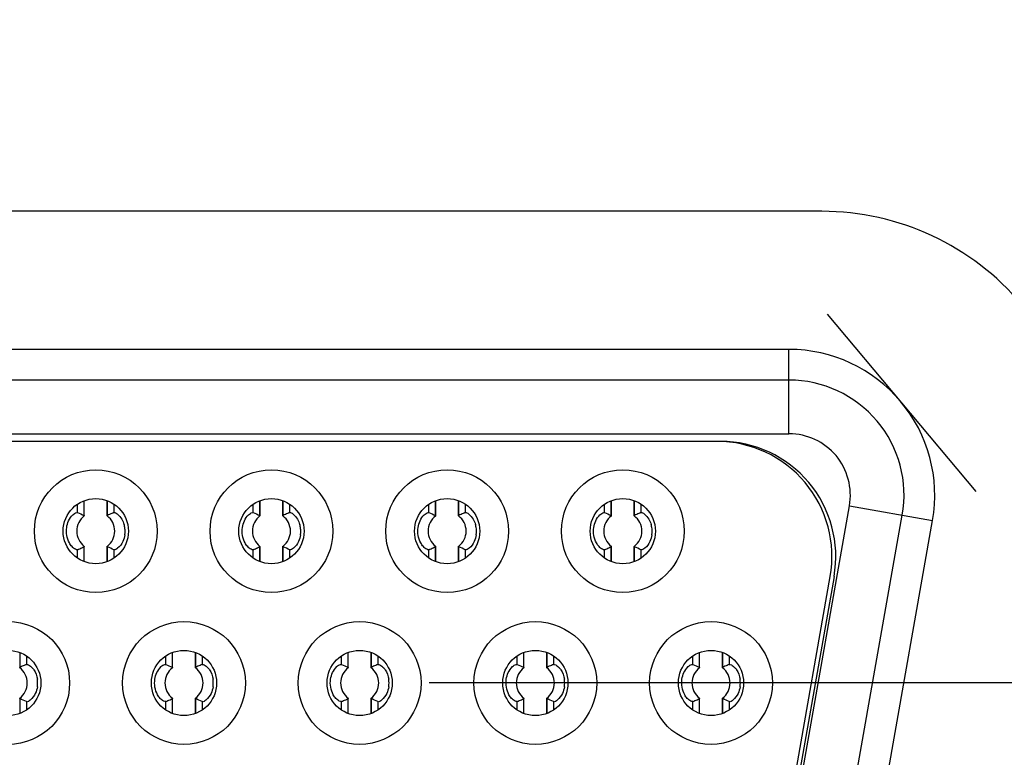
# Model space of a CAD drawing. Header units: millimetres. Extents: x 0 to 3360, y 0 to 2376.
# Tile 119 of 144: x 1676 to 1688, y 1867 to 1877. Entities that reach past the tile are written whole.
import ezdxf

# ---------------------------------------------------------------- set-up
doc = ezdxf.new("R2010")
doc.units = ezdxf.units.MM
doc.header["$LTSCALE"] = 184.8
doc.linetypes.add('CENTER', pattern=[0.6, 0.375, -0.075, 0.075, -0.075])
doc.layers.get('0').update_dxf_attribs({"linetype": 'CONTINUOUS'})
for name, color, linetype in [('AXIS', 7, 'CONTINUOUS'), ('DRIV_DIM', 7, 'CONTINUOUS'), ('ROUND', 7, 'CONTINUOUS')]:
    doc.layers.add(name, color=color, linetype=linetype)
doc.styles.get("Standard").update_dxf_attribs({"font": 'txt', "width": 0.8})
doc.dimstyles.new('DIMSTYLE_18', dxfattribs={"dimtxt": 19, "dimasz": 9, "dimexe": 2, "dimexo": 1.5, "dimgap": 4.75, "dimtad": 1, "dimdec": 3, "dimdsep": 46, "dimtxsty": 'STANDARD', "dimblk": 'OPEN', "dimblk1": 'OPEN', "dimblk2": 'OPEN', "dimcen": 0.09, "dimadec": 3, "dimazin": 2, "dimtp": 0.8, "dimtm": 0.8, "dimtfac": 1, "dimtdec": 3, "dimtofl": 0, "dimtmove": 0, "dimatfit": 3, "dimldrblk": 'OPEN', "dimfxl": 1, "dimtolj": 1, "dimarcsym": 0})
doc.dimstyles.new('DIMSTYLE_2', dxfattribs={"dimtxt": 19, "dimasz": 9, "dimexe": 2, "dimexo": 1.5, "dimgap": 4.75, "dimtad": 1, "dimdec": 3, "dimdsep": 46, "dimtxsty": 'STANDARD', "dimblk": 'OPEN', "dimblk1": 'OPEN', "dimblk2": 'OPEN', "dimcen": 0.09, "dimadec": 3, "dimazin": 2, "dimtp": 0.5, "dimtm": 0.5, "dimtfac": 1, "dimtdec": 3, "dimtofl": 0, "dimtmove": 0, "dimatfit": 3, "dimldrblk": 'OPEN', "dimfxl": 1, "dimtolj": 1, "dimarcsym": 0})

# ---------------------------------------------------------------- blocks, each defined once
blk = doc.blocks.new('_OPEN')
at = {"color": 0, "linetype": 'BYBLOCK'}
for p, q in [((0, 0), (-1, 0.3333)), ((-1, -0.3333), (0, 0)), ((-1, 0), (0, 0))]:
    blk.add_line(p, q, dxfattribs=at)
blk = doc.blocks.new('*D59')
at = {"layer": 'DRIV_DIM', "color": 2, "linetype": 'CONTINUOUS'}
for p, q in [((1429.993, 1869.648), (1429.993, 2185.536)), ((2324.993, 1918.648), (2324.993, 2185.536)), ((1429.993, 2183.536), (1877.493, 2183.536)), ((2324.993, 2183.536), (1877.493, 2183.536))]:
    blk.add_line(p, q, dxfattribs=at)
at = {"layer": 'DRIV_DIM', "color": 2, "linetype": 'CONTINUOUS', "xscale": 9, "yscale": 9, "zscale": 9, "rotation": 180}
blk.add_blockref('_OPEN', (1429.993, 2183.536), dxfattribs=at)
at = {"layer": 'DRIV_DIM', "color": 2, "linetype": 'CONTINUOUS', "xscale": 9, "yscale": 9, "zscale": 9}
blk.add_blockref('_OPEN', (2324.993, 2183.536), dxfattribs=at)
blk = doc.blocks.new('*D60')
at = {"layer": 'DRIV_DIM', "color": 2, "linetype": 'CONTINUOUS'}
for p, q in [((1686.362, 1960.148), (1323.444, 1960.148)), ((1325.444, 1960.148), (1325.444, 1868.148)), ((1325.444, 1776.148), (1325.444, 1868.148)), ((1686.362, 1776.148), (1323.444, 1776.148))]:
    blk.add_line(p, q, dxfattribs=at)
at = {"layer": 'DRIV_DIM', "color": 2, "linetype": 'CONTINUOUS', "xscale": 9, "yscale": 9, "zscale": 9}
for p, rotation in [((1325.444, 1960.148), 90), ((1325.444, 1776.148), 270)]:
    blk.add_blockref('_OPEN', p, dxfattribs=dict(at, rotation=rotation))

msp = doc.modelspace()

# ---------------------------------------------------------------- linework, layer by layer
at = {"color": 7, "linetype": 'CONTINUOUS', "true_color": 0xffa9ff}
for p, q in [((1688.10285, 1870.64689), (1686.16516, 1872.95614)), ((1685.66336, 1872.49829), (1650.28336, 1872.49829)), ((1686.67049, 1865.36836), (1687.53449, 1870.26836))]:
    msp.add_line(p, q, dxfattribs=at)
at = {"color": 9, "linetype": 'CONTINUOUS'}
for p, q in [((1685.66336, 1871.39829), (1685.66336, 1872.49829)), ((1650.28336, 1871.39829), (1685.66336, 1871.39829)), ((1676.7811, 1870.33234), (1676.7811, 1870.52162)), ((1679.0711, 1870.33234), (1679.0711, 1870.52162)), ((1681.3611, 1870.33234), (1681.3611, 1870.52162)), ((1683.6511, 1870.33234), (1683.6511, 1870.52162)), ((1676.39024, 1870.37037), (1676.39024, 1870.47966)), ((1676.86447, 1870.47406), (1676.86447, 1870.37037)), ((1678.68024, 1870.37037), (1678.68024, 1870.47966)), ((1679.15447, 1870.47406), (1679.15447, 1870.37037)), ((1680.97024, 1870.37037), (1680.97024, 1870.47966)), ((1681.44447, 1870.47406), (1681.44447, 1870.37037)), ((1683.26024, 1870.37037), (1683.26024, 1870.47966)), ((1683.73447, 1870.47406), (1683.73447, 1870.37037)), ((1685.5872, 1865.55937), (1686.4512, 1870.45937)), ((1686.4512, 1870.45937), (1687.53449, 1870.26836)), ((1676.39024, 1869.78252), (1676.39024, 1869.88621)), ((1676.86447, 1869.88622), (1676.86447, 1869.77693)), ((1678.68024, 1869.78252), (1678.68024, 1869.88621)), ((1679.15447, 1869.88622), (1679.15447, 1869.77693)), ((1680.97024, 1869.78252), (1680.97024, 1869.88621)), ((1681.44447, 1869.88622), (1681.44447, 1869.77693)), ((1683.26024, 1869.78252), (1683.26024, 1869.88621)), ((1683.73447, 1869.88622), (1683.73447, 1869.77693)), ((1675.6411, 1868.35234), (1675.6411, 1868.54162)), ((1675.72447, 1868.49406), (1675.72447, 1868.39037)), ((1677.54024, 1868.39037), (1677.54024, 1868.49966)), ((1677.9311, 1868.35234), (1677.9311, 1868.54162)), ((1678.01447, 1868.49406), (1678.01447, 1868.39037)), ((1679.83024, 1868.39037), (1679.83024, 1868.49966)), ((1680.2211, 1868.35234), (1680.2211, 1868.54162)), ((1680.30447, 1868.49406), (1680.30447, 1868.39037)), ((1682.12024, 1868.39037), (1682.12024, 1868.49966)), ((1682.5111, 1868.35234), (1682.5111, 1868.54162)), ((1682.59447, 1868.49406), (1682.59447, 1868.39037)), ((1684.41024, 1868.39037), (1684.41024, 1868.49966)), ((1684.8011, 1868.35234), (1684.8011, 1868.54162)), ((1684.88447, 1868.49406), (1684.88447, 1868.39037)), ((1675.72447, 1867.90622), (1675.72447, 1867.79693)), ((1677.54024, 1867.80252), (1677.54024, 1867.90622)), ((1678.01447, 1867.90622), (1678.01447, 1867.79693)), ((1679.83024, 1867.80252), (1679.83024, 1867.90622)), ((1680.30447, 1867.90622), (1680.30447, 1867.79693)), ((1682.12024, 1867.80252), (1682.12024, 1867.90622)), ((1682.59447, 1867.90622), (1682.59447, 1867.79693)), ((1684.41024, 1867.80252), (1684.41024, 1867.90622)), ((1684.88447, 1867.90622), (1684.88447, 1867.79693))]:
    msp.add_line(p, q, dxfattribs=at)
at = {"color": 7, "linetype": 'CONTINUOUS'}
for p, q in [((1685.66336, 1872.09829), (1650.28336, 1872.09829)), ((1684.72336, 1871.29829), (1651.22336, 1871.29829)), ((1676.47331, 1870.51843), (1676.47331, 1870.33249)), ((1676.47875, 1870.32915), (1676.47875, 1870.5208)), ((1676.77596, 1870.32915), (1676.77596, 1870.52294)), ((1678.76331, 1870.51843), (1678.76331, 1870.33249)), ((1678.76875, 1870.32915), (1678.76875, 1870.5208)), ((1679.06596, 1870.32915), (1679.06596, 1870.52294)), ((1681.05331, 1870.51843), (1681.05331, 1870.33249)), ((1681.05875, 1870.32915), (1681.05875, 1870.5208)), ((1681.35596, 1870.32915), (1681.35596, 1870.52294)), ((1683.34331, 1870.51843), (1683.34331, 1870.33249)), ((1683.34875, 1870.32915), (1683.34875, 1870.5208)), ((1683.64596, 1870.32915), (1683.64596, 1870.52294)), ((1676.37884, 1870.37094), (1676.39024, 1870.37036)), ((1678.66884, 1870.37094), (1678.68024, 1870.37036)), ((1680.95884, 1870.37094), (1680.97024, 1870.37036)), ((1683.24884, 1870.37094), (1683.26024, 1870.37036)), ((1686.27657, 1865.43782), (1687.14057, 1870.33782)), ((1676.47331, 1869.92409), (1676.47331, 1869.73504)), ((1676.47875, 1869.73365), (1676.47875, 1869.92744)), ((1676.77596, 1869.73578), (1676.77596, 1869.92744)), ((1676.78141, 1869.73816), (1676.78141, 1869.92409)), ((1678.76331, 1869.92409), (1678.76331, 1869.73504)), ((1678.76875, 1869.73365), (1678.76875, 1869.92744)), ((1679.06596, 1869.73578), (1679.06596, 1869.92744)), ((1679.07141, 1869.73816), (1679.07141, 1869.92409)), ((1681.05331, 1869.92409), (1681.05331, 1869.73504)), ((1681.05875, 1869.73365), (1681.05875, 1869.92744)), ((1681.35596, 1869.73578), (1681.35596, 1869.92744)), ((1681.36141, 1869.73816), (1681.36141, 1869.92409)), ((1683.34331, 1869.92409), (1683.34331, 1869.73504)), ((1683.34875, 1869.73365), (1683.34875, 1869.92744)), ((1683.64596, 1869.73578), (1683.64596, 1869.92744)), ((1683.65141, 1869.73816), (1683.65141, 1869.92409)), ((1685.61869, 1866.23782), (1686.20057, 1869.53782)), ((1686.25057, 1869.53782), (1685.66869, 1866.23782)), ((1677.62331, 1868.53843), (1677.62331, 1868.35249)), ((1677.62875, 1868.34915), (1677.62875, 1868.5408)), ((1677.92596, 1868.34915), (1677.92596, 1868.54294)), ((1679.91331, 1868.53843), (1679.91331, 1868.35249)), ((1679.91875, 1868.34915), (1679.91875, 1868.5408)), ((1680.21596, 1868.34915), (1680.21596, 1868.54294)), ((1682.20331, 1868.53843), (1682.20331, 1868.35249)), ((1682.20875, 1868.34915), (1682.20875, 1868.5408)), ((1682.50596, 1868.34915), (1682.50596, 1868.54294)), ((1684.49331, 1868.53843), (1684.49331, 1868.35249)), ((1684.49875, 1868.34915), (1684.49875, 1868.5408)), ((1684.79596, 1868.34915), (1684.79596, 1868.54294)), ((1677.52884, 1868.39094), (1677.54024, 1868.39037)), ((1679.81884, 1868.39094), (1679.83024, 1868.39037)), ((1682.10884, 1868.39094), (1682.12024, 1868.39037)), ((1684.39884, 1868.39094), (1684.41024, 1868.39037)), ((1675.64141, 1867.75816), (1675.64141, 1867.94409)), ((1677.62331, 1867.94409), (1677.62331, 1867.75504)), ((1677.62875, 1867.75365), (1677.62875, 1867.94744)), ((1677.92596, 1867.75578), (1677.92596, 1867.94744)), ((1677.93141, 1867.75816), (1677.93141, 1867.94409)), ((1679.91331, 1867.94409), (1679.91331, 1867.75504)), ((1679.91875, 1867.75365), (1679.91875, 1867.94744)), ((1680.21596, 1867.75578), (1680.21596, 1867.94744)), ((1680.22141, 1867.75816), (1680.22141, 1867.94409)), ((1682.20331, 1867.94409), (1682.20331, 1867.75504)), ((1682.20875, 1867.75365), (1682.20875, 1867.94744)), ((1682.50596, 1867.75578), (1682.50596, 1867.94744)), ((1682.51141, 1867.75816), (1682.51141, 1867.94409)), ((1684.49331, 1867.94409), (1684.49331, 1867.75504)), ((1684.49875, 1867.75365), (1684.49875, 1867.94744)), ((1684.79596, 1867.75578), (1684.79596, 1867.94744)), ((1684.80141, 1867.75816), (1684.80141, 1867.94409))]:
    msp.add_line(p, q, dxfattribs=at)
for centre, radius in [((1676.62736, 1870.12829), 0.8), ((1678.91736, 1870.12829), 0.8), ((1681.20736, 1870.12829), 0.8), ((1683.49736, 1870.12829), 0.8), ((1676.62736, 1870.12829), 0.425), ((1678.91736, 1870.12829), 0.425), ((1681.20736, 1870.12829), 0.425), ((1683.49736, 1870.12829), 0.425), ((1675.48736, 1868.14829), 0.8), ((1677.77736, 1868.14829), 0.8), ((1680.06736, 1868.14829), 0.8), ((1682.35736, 1868.14829), 0.8), ((1684.64736, 1868.14829), 0.8), ((1675.48736, 1868.14829), 0.425), ((1677.77736, 1868.14829), 0.425), ((1680.06736, 1868.14829), 0.425), ((1682.35736, 1868.14829), 0.425), ((1684.64736, 1868.14829), 0.425)]:
    msp.add_circle(centre, radius, dxfattribs=at)
at = {"color": 9, "linetype": 'CONTINUOUS'}
for radius in [1.9, 0.8]:
    msp.add_arc((1685.66336, 1870.59829), radius, 350, 90, dxfattribs=at)
at = {"color": 7, "linetype": 'CONTINUOUS'}
for centre, radius, start, end in [((1685.66336, 1870.59829), 1.5, 350, 90), ((1684.72336, 1869.79829), 1.5, 350, 90), ((1684.77336, 1869.79829), 1.5, 350, 90), ((1676.62736, 1870.12829), 0.24831, 126.89961, 233.10039), ((1676.62736, 1870.12829), 0.24831, 306.899851, 53.10039), ((1677.33998, 1869.20845), 1.25518, 115.031511, 116.439792), ((1677.41691, 1869.04942), 1.43183, 113.906314, 115.128346), ((1677.48787, 1868.8829), 1.61282, 112.738443, 113.813384), ((1678.91736, 1870.12829), 0.24831, 126.89961, 233.10039), ((1678.91736, 1870.12829), 0.24831, 306.899851, 53.10039), ((1679.62998, 1869.20845), 1.25518, 115.031511, 116.439792), ((1679.70691, 1869.04942), 1.43183, 113.906314, 115.128346), ((1679.77787, 1868.8829), 1.61282, 112.738443, 113.813384), ((1681.20736, 1870.12829), 0.24831, 126.89961, 233.10039), ((1681.20736, 1870.12829), 0.24831, 306.899851, 53.10039), ((1681.91998, 1869.20845), 1.25518, 115.031511, 116.439792), ((1681.99691, 1869.04942), 1.43183, 113.906314, 115.128346), ((1682.06787, 1868.8829), 1.61282, 112.738443, 113.813384), ((1683.49736, 1870.12829), 0.24831, 126.89961, 233.10039), ((1683.49736, 1870.12829), 0.24831, 306.899851, 53.10039), ((1684.20998, 1869.20845), 1.25518, 115.031511, 116.439792), ((1684.28691, 1869.04942), 1.43183, 113.906314, 115.128346), ((1684.35787, 1868.8829), 1.61282, 112.738443, 113.813384), ((1676.72493, 1870.13185), 0.28459, 11.868105, 16.883821), ((1676.7079, 1870.12826), 0.30199, 0.005242, 11.86957), ((1679.01493, 1870.13185), 0.28459, 11.868105, 16.883821), ((1678.9979, 1870.12826), 0.30199, 0.005242, 11.86957), ((1681.30493, 1870.13185), 0.28459, 11.868105, 16.883821), ((1681.2879, 1870.12826), 0.30199, 0.005242, 11.86957), ((1683.59493, 1870.13185), 0.28459, 11.868105, 16.883821), ((1683.5779, 1870.12826), 0.30199, 0.005242, 11.86957), ((1676.68136, 1870.12827), 0.32853, 351.458593, 0.003894), ((1678.97136, 1870.12827), 0.32853, 351.458593, 0.003894), ((1681.26136, 1870.12827), 0.32853, 351.458593, 0.003894), ((1683.55136, 1870.12827), 0.32853, 351.458593, 0.003894), ((1675.76766, 1871.37172), 1.61069, 292.738778, 293.811625), ((1675.83458, 1871.21423), 1.4396, 293.905432, 295.116852), ((1675.92203, 1871.03295), 1.23834, 295.013741, 296.43465), ((1678.05766, 1871.37172), 1.61069, 292.738778, 293.811625), ((1678.12458, 1871.21423), 1.4396, 293.905432, 295.116852), ((1678.21203, 1871.03295), 1.23834, 295.013741, 296.43465), ((1680.34766, 1871.37172), 1.61069, 292.738778, 293.811625), ((1680.41458, 1871.21423), 1.4396, 293.905432, 295.116852), ((1680.50203, 1871.03295), 1.23834, 295.013741, 296.43465), ((1682.63766, 1871.37172), 1.61069, 292.738778, 293.811625), ((1682.70458, 1871.21423), 1.4396, 293.905432, 295.116852), ((1682.79203, 1871.03295), 1.23834, 295.013741, 296.43465), ((1675.48736, 1868.14829), 0.24831, 306.899797, 53.10039), ((1676.20053, 1867.22735), 1.2564, 115.032987, 116.439906), ((1676.27689, 1867.06953), 1.43172, 113.907056, 115.129189), ((1676.34729, 1866.9043), 1.6113, 112.738724, 113.814683), ((1677.77736, 1868.14829), 0.24831, 126.89961, 233.10039), ((1677.77736, 1868.14829), 0.24831, 306.899797, 53.10039), ((1678.49053, 1867.22735), 1.2564, 115.032987, 116.439906), ((1678.56689, 1867.06953), 1.43172, 113.907056, 115.129189), ((1678.63729, 1866.9043), 1.6113, 112.738724, 113.814683), ((1680.06736, 1868.14829), 0.24831, 126.89961, 233.10039), ((1680.06736, 1868.14829), 0.24831, 306.899797, 53.10039), ((1680.78053, 1867.22735), 1.2564, 115.032987, 116.439906), ((1680.85689, 1867.06953), 1.43172, 113.907056, 115.129189), ((1680.92729, 1866.9043), 1.6113, 112.738724, 113.814683), ((1682.35736, 1868.14829), 0.24831, 126.89961, 233.10039), ((1682.35736, 1868.14829), 0.24831, 306.899797, 53.10039), ((1683.07053, 1867.22735), 1.2564, 115.032987, 116.439906), ((1683.14689, 1867.06953), 1.43172, 113.907056, 115.129189), ((1683.21729, 1866.9043), 1.6113, 112.738724, 113.814683), ((1684.64736, 1868.14829), 0.24831, 126.89961, 233.10039), ((1684.64736, 1868.14829), 0.24831, 306.899797, 53.10039), ((1685.36053, 1867.22735), 1.2564, 115.032987, 116.439906), ((1685.43689, 1867.06953), 1.43172, 113.907056, 115.129189), ((1685.50729, 1866.9043), 1.6113, 112.738724, 113.814683), ((1675.5415, 1868.1483), 0.32839, 351.446823, 8.598672), ((1677.8315, 1868.1483), 0.32839, 351.446823, 8.598672), ((1680.1215, 1868.1483), 0.32839, 351.446823, 8.598672), ((1682.4115, 1868.1483), 0.32839, 351.446823, 8.598672), ((1684.7015, 1868.1483), 0.32839, 351.446823, 8.598672), ((1676.91788, 1869.3912), 1.61013, 292.738816, 293.812505), ((1676.98526, 1869.23273), 1.43795, 293.905758, 295.119099), ((1677.07134, 1869.05431), 1.23986, 295.017289, 296.435269), ((1679.20798, 1869.39096), 1.60987, 292.738801, 293.812206), ((1679.27473, 1869.23389), 1.43922, 293.905703, 295.117444), ((1679.36162, 1869.05377), 1.23926, 295.01482, 296.434684), ((1681.49798, 1869.39096), 1.60987, 292.738801, 293.812206), ((1681.56473, 1869.23389), 1.43922, 293.905703, 295.117444), ((1681.65162, 1869.05377), 1.23926, 295.01482, 296.434684), ((1683.78788, 1869.3912), 1.61013, 292.738816, 293.812505), ((1683.85526, 1869.23273), 1.43795, 293.905758, 295.119099), ((1683.94134, 1869.05431), 1.23986, 295.017289, 296.435269)]:
    msp.add_arc(centre, radius, start, end, dxfattribs=at)
for points in [[(1676.2485, 1870.1773), (1676.25297, 1870.20689), (1676.26163, 1870.2362), (1676.27433, 1870.2633)], [(1676.39024, 1870.37037), (1676.4183, 1870.35857), (1676.44607, 1870.34606), (1676.47331, 1870.33249)], [(1676.96567, 1870.28377), (1676.97907, 1870.26222), (1676.98987, 1870.23878), (1676.99725, 1870.2145)], [(1678.5385, 1870.1773), (1678.54297, 1870.20689), (1678.55163, 1870.2362), (1678.56433, 1870.2633)], [(1678.68024, 1870.37037), (1678.7083, 1870.35857), (1678.73607, 1870.34606), (1678.76331, 1870.33249)], [(1679.25567, 1870.28377), (1679.26907, 1870.26222), (1679.27987, 1870.23878), (1679.28725, 1870.2145)], [(1680.8285, 1870.1773), (1680.83297, 1870.20689), (1680.84163, 1870.2362), (1680.85433, 1870.2633)], [(1680.97024, 1870.37037), (1680.9983, 1870.35857), (1681.02607, 1870.34606), (1681.05331, 1870.33249)], [(1681.54567, 1870.28377), (1681.55907, 1870.26222), (1681.56987, 1870.23878), (1681.57725, 1870.2145)], [(1683.1185, 1870.1773), (1683.12297, 1870.20689), (1683.13163, 1870.2362), (1683.14433, 1870.2633)], [(1683.26024, 1870.37037), (1683.2883, 1870.35857), (1683.31607, 1870.34606), (1683.34331, 1870.33249)], [(1683.83567, 1870.28377), (1683.84907, 1870.26222), (1683.85987, 1870.23878), (1683.86725, 1870.2145)], [(1677.00625, 1870.07948), (1677.00172, 1870.04938), (1676.99286, 1870.01958), (1676.97982, 1869.99208)], [(1679.29625, 1870.07948), (1679.29172, 1870.04938), (1679.28286, 1870.01958), (1679.26982, 1869.99208)], [(1681.58625, 1870.07948), (1681.58172, 1870.04938), (1681.57286, 1870.01958), (1681.55982, 1869.99208)], [(1683.87625, 1870.07948), (1683.87172, 1870.04938), (1683.86286, 1870.01958), (1683.84982, 1869.99208)], [(1676.86447, 1869.88622), (1676.83642, 1869.89801), (1676.80864, 1869.91052), (1676.78141, 1869.92409)], [(1679.15447, 1869.88622), (1679.12642, 1869.89801), (1679.09864, 1869.91052), (1679.07141, 1869.92409)], [(1681.44447, 1869.88622), (1681.41642, 1869.89801), (1681.38864, 1869.91052), (1681.36141, 1869.92409)], [(1683.73447, 1869.88622), (1683.70642, 1869.89801), (1683.67864, 1869.91052), (1683.65141, 1869.92409)], [(1677.54024, 1868.39037), (1677.5683, 1868.37858), (1677.59607, 1868.36606), (1677.62331, 1868.35249)], [(1679.83024, 1868.39037), (1679.8583, 1868.37858), (1679.88607, 1868.36606), (1679.91331, 1868.35249)], [(1682.12024, 1868.39037), (1682.1483, 1868.37858), (1682.17607, 1868.36606), (1682.20331, 1868.35249)], [(1684.41024, 1868.39037), (1684.4383, 1868.37858), (1684.46607, 1868.36606), (1684.49331, 1868.35249)], [(1677.3985, 1868.19731), (1677.40298, 1868.22691), (1677.41163, 1868.25621), (1677.42434, 1868.28331)], [(1679.6885, 1868.19731), (1679.69298, 1868.22691), (1679.70163, 1868.25621), (1679.71434, 1868.28331)], [(1681.9785, 1868.19731), (1681.98298, 1868.22691), (1681.99163, 1868.25621), (1682.00434, 1868.28331)], [(1684.2685, 1868.19731), (1684.27298, 1868.22691), (1684.28163, 1868.25621), (1684.29434, 1868.28331)], [(1675.86624, 1868.09944), (1675.8617, 1868.06931), (1675.85282, 1868.03948), (1675.83976, 1868.01195)], [(1678.15624, 1868.09944), (1678.1517, 1868.06931), (1678.14282, 1868.03948), (1678.12976, 1868.01195)], [(1680.44624, 1868.09944), (1680.4417, 1868.06931), (1680.43282, 1868.03948), (1680.41976, 1868.01195)], [(1682.73624, 1868.09944), (1682.7317, 1868.06931), (1682.72282, 1868.03948), (1682.70976, 1868.01195)], [(1685.02624, 1868.09944), (1685.0217, 1868.06931), (1685.01282, 1868.03948), (1684.99976, 1868.01195)], [(1675.72447, 1867.90622), (1675.69642, 1867.91801), (1675.66864, 1867.93052), (1675.64141, 1867.94409)], [(1678.01447, 1867.90622), (1677.98642, 1867.91801), (1677.95864, 1867.93052), (1677.93141, 1867.94409)], [(1680.30447, 1867.90622), (1680.27642, 1867.91801), (1680.24864, 1867.93052), (1680.22141, 1867.94409)], [(1682.59447, 1867.90622), (1682.56642, 1867.91801), (1682.53864, 1867.93052), (1682.51141, 1867.94409)], [(1684.88447, 1867.90622), (1684.85642, 1867.91801), (1684.82864, 1867.93052), (1684.80141, 1867.94409)]]:
    msp.add_open_spline(points, degree=3, dxfattribs=at)
for points, knots in [([(1676.27433, 1870.2633), (1676.28788, 1870.29221), (1676.31694, 1870.33432), (1676.36006, 1870.3675), (1676.37884, 1870.37094)], [0, 0, 0, 0, 0.62578333, 1, 1, 1, 1]), ([(1676.47361, 1870.33234), (1676.47473, 1870.33178), (1676.47746, 1870.33061), (1676.47748, 1870.32736), (1676.47704, 1870.32603)], [0, 0, 0, 0, 0.47222134, 1, 1, 1, 1]), ([(1676.77644, 1870.32686), (1676.77679, 1870.32803), (1676.77754, 1870.33092), (1676.78076, 1870.33151), (1676.78223, 1870.33139)], [0, 0, 0, 0, 0.45167742, 1, 1, 1, 1]), ([(1676.86447, 1870.37037), (1676.87816, 1870.37612), (1676.92294, 1870.33969), (1676.94953, 1870.30974), (1676.96567, 1870.28377)], [0, 0, 0, 0, 0.3268393, 1, 1, 1, 1]), ([(1678.56433, 1870.2633), (1678.57788, 1870.29221), (1678.60694, 1870.33432), (1678.65006, 1870.3675), (1678.66884, 1870.37094)], [0, 0, 0, 0, 0.62578333, 1, 1, 1, 1]), ([(1678.76361, 1870.33234), (1678.76473, 1870.33178), (1678.76746, 1870.33061), (1678.76748, 1870.32736), (1678.76704, 1870.32603)], [0, 0, 0, 0, 0.47222134, 1, 1, 1, 1]), ([(1679.06644, 1870.32686), (1679.06679, 1870.32803), (1679.06754, 1870.33092), (1679.07076, 1870.33151), (1679.07223, 1870.33139)], [0, 0, 0, 0, 0.45167742, 1, 1, 1, 1]), ([(1679.15447, 1870.37037), (1679.16816, 1870.37612), (1679.21294, 1870.33969), (1679.23953, 1870.30974), (1679.25567, 1870.28377)], [0, 0, 0, 0, 0.3268393, 1, 1, 1, 1]), ([(1680.85433, 1870.2633), (1680.86788, 1870.29221), (1680.89694, 1870.33432), (1680.94006, 1870.3675), (1680.95884, 1870.37094)], [0, 0, 0, 0, 0.62578333, 1, 1, 1, 1]), ([(1681.05361, 1870.33234), (1681.05473, 1870.33178), (1681.05746, 1870.33061), (1681.05748, 1870.32736), (1681.05704, 1870.32603)], [0, 0, 0, 0, 0.47222134, 1, 1, 1, 1]), ([(1681.35644, 1870.32686), (1681.35679, 1870.32803), (1681.35754, 1870.33092), (1681.36076, 1870.33151), (1681.36223, 1870.33139)], [0, 0, 0, 0, 0.45167742, 1, 1, 1, 1]), ([(1681.44447, 1870.37037), (1681.45816, 1870.37612), (1681.50294, 1870.33969), (1681.52953, 1870.30974), (1681.54567, 1870.28377)], [0, 0, 0, 0, 0.3268393, 1, 1, 1, 1]), ([(1683.14433, 1870.2633), (1683.15788, 1870.29221), (1683.18694, 1870.33432), (1683.23006, 1870.3675), (1683.24884, 1870.37094)], [0, 0, 0, 0, 0.62578333, 1, 1, 1, 1]), ([(1683.34361, 1870.33234), (1683.34473, 1870.33178), (1683.34746, 1870.33061), (1683.34748, 1870.32736), (1683.34704, 1870.32603)], [0, 0, 0, 0, 0.47222134, 1, 1, 1, 1]), ([(1683.64644, 1870.32686), (1683.64679, 1870.32803), (1683.64754, 1870.33092), (1683.65076, 1870.33151), (1683.65223, 1870.33139)], [0, 0, 0, 0, 0.45167742, 1, 1, 1, 1]), ([(1683.73447, 1870.37037), (1683.74816, 1870.37612), (1683.79294, 1870.33969), (1683.81953, 1870.30974), (1683.83567, 1870.28377)], [0, 0, 0, 0, 0.3268393, 1, 1, 1, 1]), ([(1676.31831, 1869.92671), (1676.30491, 1869.94128), (1676.25364, 1870.01377), (1676.23826, 1870.10961), (1676.2485, 1870.1773)], [0, 0, 0, 0, 0.22421868, 1, 1, 1, 1]), ([(1678.60831, 1869.92671), (1678.59491, 1869.94128), (1678.54364, 1870.01377), (1678.52826, 1870.10961), (1678.5385, 1870.1773)], [0, 0, 0, 0, 0.22421868, 1, 1, 1, 1]), ([(1680.89831, 1869.92671), (1680.88491, 1869.94128), (1680.83364, 1870.01377), (1680.81826, 1870.10961), (1680.8285, 1870.1773)], [0, 0, 0, 0, 0.22421868, 1, 1, 1, 1]), ([(1683.18831, 1869.92671), (1683.17491, 1869.94128), (1683.12364, 1870.01377), (1683.10826, 1870.10961), (1683.1185, 1870.1773)], [0, 0, 0, 0, 0.22421868, 1, 1, 1, 1]), ([(1676.39024, 1869.88621), (1676.38151, 1869.88254), (1676.35126, 1869.89524), (1676.33101, 1869.91289), (1676.31831, 1869.92671)], [0, 0, 0, 0, 0.3354091, 1, 1, 1, 1]), ([(1676.47827, 1869.92972), (1676.47791, 1869.92852), (1676.47709, 1869.9253), (1676.47343, 1869.92512), (1676.4718, 1869.92538)], [0, 0, 0, 0, 0.43281534, 1, 1, 1, 1]), ([(1676.7811, 1869.92425), (1676.77998, 1869.9248), (1676.77726, 1869.92598), (1676.77723, 1869.92923), (1676.77767, 1869.93056)], [0, 0, 0, 0, 0.47221943, 1, 1, 1, 1]), ([(1676.97982, 1869.99208), (1676.96415, 1869.95904), (1676.93525, 1869.91904), (1676.88049, 1869.87949), (1676.86447, 1869.88622)], [0, 0, 0, 0, 0.67795359, 1, 1, 1, 1]), ([(1678.68024, 1869.88621), (1678.67151, 1869.88254), (1678.64126, 1869.89524), (1678.62101, 1869.91289), (1678.60831, 1869.92671)], [0, 0, 0, 0, 0.3354091, 1, 1, 1, 1]), ([(1678.76827, 1869.92972), (1678.76791, 1869.92852), (1678.76709, 1869.9253), (1678.76343, 1869.92512), (1678.7618, 1869.92538)], [0, 0, 0, 0, 0.43281534, 1, 1, 1, 1]), ([(1679.0711, 1869.92425), (1679.06998, 1869.9248), (1679.06726, 1869.92598), (1679.06723, 1869.92923), (1679.06767, 1869.93056)], [0, 0, 0, 0, 0.47221944, 1, 1, 1, 1]), ([(1679.26982, 1869.99208), (1679.25415, 1869.95904), (1679.22525, 1869.91904), (1679.17049, 1869.87949), (1679.15447, 1869.88622)], [0, 0, 0, 0, 0.67795359, 1, 1, 1, 1]), ([(1680.97024, 1869.88621), (1680.96151, 1869.88254), (1680.93126, 1869.89524), (1680.91101, 1869.91289), (1680.89831, 1869.92671)], [0, 0, 0, 0, 0.3354091, 1, 1, 1, 1]), ([(1681.05827, 1869.92972), (1681.05791, 1869.92852), (1681.05709, 1869.9253), (1681.05343, 1869.92512), (1681.0518, 1869.92538)], [0, 0, 0, 0, 0.43281534, 1, 1, 1, 1]), ([(1681.3611, 1869.92425), (1681.35998, 1869.9248), (1681.35726, 1869.92598), (1681.35723, 1869.92923), (1681.35767, 1869.93056)], [0, 0, 0, 0, 0.47221944, 1, 1, 1, 1]), ([(1681.55982, 1869.99208), (1681.54415, 1869.95904), (1681.51525, 1869.91904), (1681.46049, 1869.87949), (1681.44447, 1869.88622)], [0, 0, 0, 0, 0.67795359, 1, 1, 1, 1]), ([(1683.26024, 1869.88621), (1683.25151, 1869.88254), (1683.22126, 1869.89524), (1683.20101, 1869.91289), (1683.18831, 1869.92671)], [0, 0, 0, 0, 0.3354091, 1, 1, 1, 1]), ([(1683.34827, 1869.92972), (1683.34791, 1869.92852), (1683.34709, 1869.9253), (1683.34343, 1869.92512), (1683.3418, 1869.92538)], [0, 0, 0, 0, 0.43281534, 1, 1, 1, 1]), ([(1683.6511, 1869.92425), (1683.64998, 1869.9248), (1683.64726, 1869.92598), (1683.64723, 1869.92923), (1683.64767, 1869.93056)], [0, 0, 0, 0, 0.47221944, 1, 1, 1, 1]), ([(1683.84982, 1869.99208), (1683.83415, 1869.95904), (1683.80525, 1869.91904), (1683.75049, 1869.87949), (1683.73447, 1869.88622)], [0, 0, 0, 0, 0.67795359, 1, 1, 1, 1]), ([(1675.63644, 1868.34686), (1675.63679, 1868.34803), (1675.63755, 1868.35092), (1675.64076, 1868.35151), (1675.64223, 1868.35139)], [0, 0, 0, 0, 0.45161985, 1, 1, 1, 1]), ([(1675.72447, 1868.39037), (1675.73318, 1868.39403), (1675.76334, 1868.38142), (1675.78355, 1868.36384), (1675.79622, 1868.35008)], [0, 0, 0, 0, 0.33553751, 1, 1, 1, 1]), ([(1675.79622, 1868.35008), (1675.80474, 1868.34083), (1675.83948, 1868.29617), (1675.85964, 1868.24075), (1675.8662, 1868.1974)], [0, 0, 0, 0, 0.22290727, 1, 1, 1, 1]), ([(1677.42434, 1868.28331), (1677.43788, 1868.31222), (1677.46694, 1868.35433), (1677.51006, 1868.38749), (1677.52884, 1868.39094)], [0, 0, 0, 0, 0.62577886, 1, 1, 1, 1]), ([(1677.62361, 1868.35234), (1677.62473, 1868.35178), (1677.62745, 1868.35061), (1677.62748, 1868.34736), (1677.62704, 1868.34603)], [0, 0, 0, 0, 0.47239451, 1, 1, 1, 1]), ([(1677.92644, 1868.34686), (1677.92679, 1868.34803), (1677.92755, 1868.35092), (1677.93076, 1868.35151), (1677.93223, 1868.35139)], [0, 0, 0, 0, 0.45161985, 1, 1, 1, 1]), ([(1678.01447, 1868.39037), (1678.02318, 1868.39403), (1678.05334, 1868.38142), (1678.07355, 1868.36384), (1678.08622, 1868.35008)], [0, 0, 0, 0, 0.33553751, 1, 1, 1, 1]), ([(1678.08622, 1868.35008), (1678.09474, 1868.34083), (1678.12948, 1868.29617), (1678.14964, 1868.24075), (1678.1562, 1868.1974)], [0, 0, 0, 0, 0.22290727, 1, 1, 1, 1]), ([(1679.71434, 1868.28331), (1679.72788, 1868.31222), (1679.75694, 1868.35433), (1679.80006, 1868.38749), (1679.81884, 1868.39094)], [0, 0, 0, 0, 0.62577886, 1, 1, 1, 1]), ([(1679.91361, 1868.35234), (1679.91473, 1868.35178), (1679.91745, 1868.35061), (1679.91748, 1868.34736), (1679.91704, 1868.34603)], [0, 0, 0, 0, 0.47239772, 1, 1, 1, 1]), ([(1680.21644, 1868.34686), (1680.21679, 1868.34803), (1680.21755, 1868.35092), (1680.22076, 1868.35151), (1680.22223, 1868.35139)], [0, 0, 0, 0, 0.45161985, 1, 1, 1, 1]), ([(1680.30447, 1868.39037), (1680.31318, 1868.39403), (1680.34334, 1868.38142), (1680.36355, 1868.36384), (1680.37622, 1868.35008)], [0, 0, 0, 0, 0.33553751, 1, 1, 1, 1]), ([(1680.37622, 1868.35008), (1680.38474, 1868.34083), (1680.41948, 1868.29617), (1680.43964, 1868.24075), (1680.4462, 1868.1974)], [0, 0, 0, 0, 0.22290727, 1, 1, 1, 1]), ([(1682.00434, 1868.28331), (1682.01788, 1868.31222), (1682.04694, 1868.35433), (1682.09006, 1868.38749), (1682.10884, 1868.39094)], [0, 0, 0, 0, 0.62577886, 1, 1, 1, 1]), ([(1682.20361, 1868.35234), (1682.20473, 1868.35178), (1682.20745, 1868.35061), (1682.20748, 1868.34736), (1682.20704, 1868.34603)], [0, 0, 0, 0, 0.47239772, 1, 1, 1, 1]), ([(1682.50644, 1868.34686), (1682.50679, 1868.34803), (1682.50755, 1868.35092), (1682.51076, 1868.35151), (1682.51223, 1868.35139)], [0, 0, 0, 0, 0.45161985, 1, 1, 1, 1]), ([(1682.59447, 1868.39037), (1682.60318, 1868.39403), (1682.63334, 1868.38142), (1682.65355, 1868.36384), (1682.66622, 1868.35008)], [0, 0, 0, 0, 0.33553751, 1, 1, 1, 1]), ([(1682.66622, 1868.35008), (1682.67474, 1868.34083), (1682.70948, 1868.29617), (1682.72964, 1868.24075), (1682.7362, 1868.1974)], [0, 0, 0, 0, 0.22290727, 1, 1, 1, 1]), ([(1684.29434, 1868.28331), (1684.30788, 1868.31222), (1684.33694, 1868.35433), (1684.38006, 1868.38749), (1684.39884, 1868.39094)], [0, 0, 0, 0, 0.62577886, 1, 1, 1, 1]), ([(1684.49361, 1868.35234), (1684.49473, 1868.35178), (1684.49745, 1868.35061), (1684.49748, 1868.34736), (1684.49704, 1868.34603)], [0, 0, 0, 0, 0.47239451, 1, 1, 1, 1]), ([(1684.79644, 1868.34686), (1684.79679, 1868.34803), (1684.79755, 1868.35092), (1684.80076, 1868.35151), (1684.80223, 1868.35139)], [0, 0, 0, 0, 0.45161985, 1, 1, 1, 1]), ([(1684.88447, 1868.39037), (1684.89318, 1868.39403), (1684.92334, 1868.38142), (1684.94355, 1868.36384), (1684.95622, 1868.35008)], [0, 0, 0, 0, 0.33553751, 1, 1, 1, 1]), ([(1684.95622, 1868.35008), (1684.96474, 1868.34083), (1684.99948, 1868.29617), (1685.01964, 1868.24075), (1685.0262, 1868.1974)], [0, 0, 0, 0, 0.22290727, 1, 1, 1, 1]), ([(1677.4683, 1867.94671), (1677.45491, 1867.96128), (1677.40364, 1868.03377), (1677.38826, 1868.12962), (1677.3985, 1868.19731)], [0, 0, 0, 0, 0.22422065, 1, 1, 1, 1]), ([(1679.7583, 1867.94671), (1679.74491, 1867.96128), (1679.69364, 1868.03377), (1679.67826, 1868.12962), (1679.6885, 1868.19731)], [0, 0, 0, 0, 0.22422065, 1, 1, 1, 1]), ([(1682.0483, 1867.94671), (1682.03491, 1867.96128), (1681.98364, 1868.03377), (1681.96826, 1868.12962), (1681.9785, 1868.19731)], [0, 0, 0, 0, 0.22422065, 1, 1, 1, 1]), ([(1684.3383, 1867.94671), (1684.32491, 1867.96128), (1684.27364, 1868.03377), (1684.25826, 1868.12962), (1684.2685, 1868.19731)], [0, 0, 0, 0, 0.22422065, 1, 1, 1, 1]), ([(1675.83976, 1868.01195), (1675.82409, 1867.97895), (1675.7952, 1867.939), (1675.74047, 1867.89949), (1675.72447, 1867.90622)], [0, 0, 0, 0, 0.67794761, 1, 1, 1, 1]), ([(1678.12976, 1868.01195), (1678.11409, 1867.97895), (1678.0852, 1867.939), (1678.03047, 1867.89949), (1678.01447, 1867.90622)], [0, 0, 0, 0, 0.67794761, 1, 1, 1, 1]), ([(1680.41976, 1868.01195), (1680.40409, 1867.97895), (1680.3752, 1867.939), (1680.32047, 1867.89949), (1680.30447, 1867.90622)], [0, 0, 0, 0, 0.67794761, 1, 1, 1, 1]), ([(1682.70976, 1868.01195), (1682.69409, 1867.97895), (1682.6652, 1867.939), (1682.61047, 1867.89949), (1682.59447, 1867.90622)], [0, 0, 0, 0, 0.67794761, 1, 1, 1, 1]), ([(1684.99976, 1868.01195), (1684.98409, 1867.97895), (1684.9552, 1867.939), (1684.90047, 1867.89949), (1684.88447, 1867.90622)], [0, 0, 0, 0, 0.67794761, 1, 1, 1, 1]), ([(1675.6411, 1867.94424), (1675.63998, 1867.9448), (1675.63726, 1867.94598), (1675.63723, 1867.94923), (1675.63767, 1867.95055)], [0, 0, 0, 0, 0.47239597, 1, 1, 1, 1]), ([(1677.54024, 1867.90622), (1677.53151, 1867.90255), (1677.50126, 1867.91524), (1677.48101, 1867.93289), (1677.4683, 1867.94671)], [0, 0, 0, 0, 0.33540571, 1, 1, 1, 1]), ([(1677.62827, 1867.94972), (1677.62791, 1867.94852), (1677.62709, 1867.9453), (1677.62343, 1867.94512), (1677.6218, 1867.94539)], [0, 0, 0, 0, 0.43273041, 1, 1, 1, 1]), ([(1677.9311, 1867.94424), (1677.92998, 1867.9448), (1677.92726, 1867.94598), (1677.92723, 1867.94923), (1677.92767, 1867.95055)], [0, 0, 0, 0, 0.47239276, 1, 1, 1, 1]), ([(1679.83024, 1867.90622), (1679.82151, 1867.90255), (1679.79126, 1867.91524), (1679.77101, 1867.93289), (1679.7583, 1867.94671)], [0, 0, 0, 0, 0.33540571, 1, 1, 1, 1]), ([(1679.91827, 1867.94972), (1679.91791, 1867.94852), (1679.91709, 1867.9453), (1679.91343, 1867.94512), (1679.9118, 1867.94539)], [0, 0, 0, 0, 0.4327605, 1, 1, 1, 1]), ([(1680.2211, 1867.94424), (1680.21998, 1867.9448), (1680.21726, 1867.94598), (1680.21723, 1867.94923), (1680.21767, 1867.95055)], [0, 0, 0, 0, 0.47239276, 1, 1, 1, 1]), ([(1682.12024, 1867.90622), (1682.11151, 1867.90255), (1682.08126, 1867.91524), (1682.06101, 1867.93289), (1682.0483, 1867.94671)], [0, 0, 0, 0, 0.33540571, 1, 1, 1, 1]), ([(1682.20827, 1867.94972), (1682.20791, 1867.94852), (1682.20709, 1867.9453), (1682.20343, 1867.94512), (1682.2018, 1867.94539)], [0, 0, 0, 0, 0.4327605, 1, 1, 1, 1]), ([(1682.5111, 1867.94424), (1682.50998, 1867.9448), (1682.50726, 1867.94598), (1682.50723, 1867.94923), (1682.50767, 1867.95055)], [0, 0, 0, 0, 0.47239276, 1, 1, 1, 1]), ([(1684.41024, 1867.90622), (1684.40151, 1867.90255), (1684.37126, 1867.91524), (1684.35101, 1867.93289), (1684.3383, 1867.94671)], [0, 0, 0, 0, 0.33540571, 1, 1, 1, 1]), ([(1684.49827, 1867.94972), (1684.49791, 1867.94852), (1684.49709, 1867.9453), (1684.49343, 1867.94512), (1684.4918, 1867.94539)], [0, 0, 0, 0, 0.43273041, 1, 1, 1, 1]), ([(1684.8011, 1867.94424), (1684.79998, 1867.9448), (1684.79726, 1867.94598), (1684.79723, 1867.94923), (1684.79767, 1867.95055)], [0, 0, 0, 0, 0.47239276, 1, 1, 1, 1])]:
    msp.add_open_spline(points, degree=3, knots=knots, dxfattribs=at)
at = {"layer": 'AXIS', "color": 7, "linetype": 'CENTER'}
msp.add_line((1777.99336, 1868.14829), (1522.67527, 1868.14829), dxfattribs=at)
at = {"layer": 'ROUND', "color": 7, "linetype": 'CONTINUOUS'}
msp.add_line((1686.0914, 1874.29829), (1649.89532, 1874.29829), dxfattribs=at)
msp.add_arc((1686.0914, 1870.89829), 3.4, 350, 90, dxfattribs=at)

# ---------------------------------------------------------------- dimensions: what is measured, and where the dimension line sits
at = {"layer": 'DRIV_DIM', "color": 2, "linetype": 'CONTINUOUS'}
dim = msp.add_linear_dim(base=(2324.99336, 2183.53598), p1=(1429.99336, 1868.14829), p2=(2324.99336, 1917.14829), text='(<>)', dimstyle='DIMSTYLE_18', dxfattribs=at)
dim.commit()
dim.dimension.update_dxf_attribs({"geometry": '*D59', "text_midpoint": (1839.49336, 2183.53598), "dimtype": 160})
dim = msp.add_linear_dim(base=(1325.44405, 1776.14829), p1=(1687.86152, 1960.14829), p2=(1687.86152, 1776.14829), angle=270, dimstyle='DIMSTYLE_2', dxfattribs=at)
dim.commit()
dim.dimension.update_dxf_attribs({"geometry": '*D60', "text_midpoint": (1325.44405, 1845.34829), "dimtype": 160})

doc.saveas('drawing.dxf')
